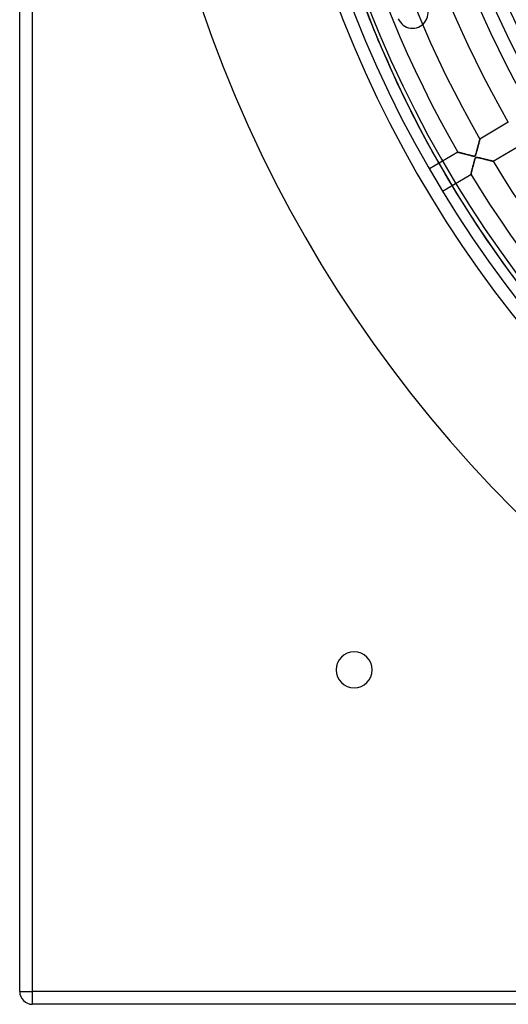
# Model space of a CAD drawing. Header units: millimetres. Extents: x -550 to 550, y -550 to 550.
# Tile 1 of 54: x -550 to -360, y -550 to -167. Entities that reach past the tile are written whole.
import ezdxf

# ---------------------------------------------------------------- set-up
doc = ezdxf.new("R2010")
doc.units = ezdxf.units.MM
doc.layers.add('HIDDEN', color=7, linetype='Continuous')
doc.layers.add('THICK', color=7, linetype='Continuous')

msp = doc.modelspace()

# ---------------------------------------------------------------- linework, layer by layer
at = {"layer": 'HIDDEN'}
for p, q in [((-545, -545), (-545, 545)), ((-371.29, -214.39), (-371.25, -214.24)), ((-371.25, -214.24), (-371.22, -214.12)), ((-371.22, -214.12), (-371.19, -214)), ((-371.19, -214), (-371.16, -213.9)), ((-371.16, -213.9), (-371.14, -213.82)), ((-371.14, -213.82), (-371.12, -213.75)), ((-371.12, -213.75), (-371.11, -213.7)), ((-371.11, -213.7), (-371.1, -213.67)), ((-371.1, -213.67), (-371.1, -213.66)), ((-372.31, -218.23), (-372.24, -217.99)), ((-372.24, -217.99), (-372.18, -217.74)), ((-372.18, -217.74), (-372.11, -217.49)), ((-372.11, -217.49), (-372.04, -217.24)), ((-372.04, -217.24), (-371.98, -216.99)), ((-371.98, -216.99), (-371.91, -216.74)), ((-371.91, -216.74), (-371.85, -216.51)), ((-371.85, -216.51), (-371.79, -216.28)), ((-371.79, -216.28), (-371.73, -216.05)), ((-371.73, -216.05), (-371.67, -215.84)), ((-371.67, -215.84), (-371.62, -215.63)), ((-371.62, -215.63), (-371.56, -215.43)), ((-371.56, -215.43), (-371.51, -215.23)), ((-371.51, -215.23), (-371.46, -215.05)), ((-371.46, -215.05), (-371.42, -214.87)), ((-371.42, -214.87), (-371.37, -214.7)), ((-371.37, -214.7), (-371.33, -214.54)), ((-371.33, -214.54), (-371.29, -214.39)), ((-379.69, -218.74), (-379.67, -218.74)), ((-379.67, -218.74), (-379.62, -218.76)), ((-379.62, -218.76), (-379.54, -218.78)), ((-379.54, -218.78), (-379.42, -218.81)), ((-379.42, -218.81), (-379.27, -218.85)), ((-379.27, -218.85), (-379.09, -218.9)), ((-379.09, -218.9), (-378.88, -218.95)), ((-378.88, -218.95), (-378.65, -219.01)), ((-378.65, -219.01), (-378.4, -219.08)), ((-378.4, -219.08), (-378.12, -219.15)), ((-378.12, -219.15), (-377.83, -219.22)), ((-377.83, -219.22), (-377.52, -219.3)), ((-377.52, -219.3), (-377.19, -219.39)), ((-377.19, -219.39), (-376.86, -219.47)), ((-376.86, -219.47), (-376.51, -219.56)), ((-376.51, -219.56), (-376.16, -219.65)), ((-376.16, -219.65), (-375.81, -219.74)), ((-375.81, -219.74), (-375.45, -219.83)), ((-375.45, -219.83), (-375.1, -219.92)), ((-375.1, -219.92), (-374.75, -220.01)), ((-374.75, -220.01), (-374.4, -220.09)), ((-374.4, -220.09), (-374.07, -220.17)), ((-374.07, -220.17), (-373.79, -220.23)), ((-373.79, -220.23), (-373.54, -220.27)), ((-373.54, -220.27), (-373.37, -220.29)), ((-373.37, -220.29), (-373.25, -220.3)), ((-373.25, -220.3), (-373.17, -220.29)), ((-373.18, -221.86), (-373.25, -222.11)), ((-373.11, -221.63), (-373.18, -221.86)), ((-373.17, -220.29), (-373.1, -220.27)), ((-373.05, -221.43), (-373.11, -221.63)), ((-373.1, -220.27), (-373.04, -220.25)), ((-372.99, -221.26), (-373.05, -221.43)), ((-373.04, -220.25), (-372.99, -220.21)), ((-372.99, -220.21), (-372.94, -220.16)), ((-372.94, -221.11), (-372.99, -221.26)), ((-372.94, -220.16), (-372.89, -220.1)), ((-372.88, -220.99), (-372.94, -221.11)), ((-372.89, -220.1), (-372.85, -220.01)), ((-372.82, -220.89), (-372.88, -220.99)), ((-372.85, -220.01), (-372.81, -219.92)), ((-372.75, -220.82), (-372.82, -220.89)), ((-372.81, -219.92), (-372.76, -219.81)), ((-372.76, -219.81), (-372.72, -219.69)), ((-372.68, -220.77), (-372.75, -220.82)), ((-372.72, -219.69), (-372.68, -219.56)), ((-372.68, -219.56), (-372.64, -219.42)), ((-372.6, -220.75), (-372.68, -220.77)), ((-372.64, -219.42), (-372.59, -219.26)), ((-372.5, -220.74), (-372.6, -220.75)), ((-372.59, -219.26), (-372.54, -219.08)), ((-372.54, -219.08), (-372.49, -218.89)), ((-372.38, -220.74), (-372.5, -220.74)), ((-372.49, -218.89), (-372.43, -218.68)), ((-372.43, -218.68), (-372.37, -218.46)), ((-372.24, -220.76), (-372.38, -220.74)), ((-372.37, -218.46), (-372.31, -218.23)), ((-372.07, -220.78), (-372.24, -220.76)), ((-371.87, -220.82), (-372.07, -220.78)), ((-371.64, -220.87), (-371.87, -220.82)), ((-371.4, -220.93), (-371.64, -220.87)), ((-371.14, -220.99), (-371.4, -220.93)), ((-370.87, -221.05), (-371.14, -220.99)), ((-370.59, -221.12), (-370.87, -221.05)), ((-370.31, -221.19), (-370.59, -221.12)), ((-370.04, -221.26), (-370.31, -221.19)), ((-369.77, -221.32), (-370.04, -221.26)), ((-369.51, -221.39), (-369.77, -221.32)), ((-369.25, -221.46), (-369.51, -221.39)), ((-369, -221.52), (-369.25, -221.46)), ((-368.75, -221.58), (-369, -221.52)), ((-368.51, -221.64), (-368.75, -221.58)), ((-368.27, -221.7), (-368.51, -221.64)), ((-368.04, -221.76), (-368.27, -221.7)), ((-367.82, -221.81), (-368.04, -221.76)), ((-367.61, -221.86), (-367.82, -221.81)), ((-367.41, -221.92), (-367.61, -221.86)), ((-367.22, -221.96), (-367.41, -221.92)), ((-367.04, -222.01), (-367.22, -221.96)), ((-374.18, -225.71), (-374.24, -225.93)), ((-374.12, -225.47), (-374.18, -225.71)), ((-374.06, -225.21), (-374.12, -225.47)), ((-373.99, -224.95), (-374.06, -225.21)), ((-373.92, -224.67), (-373.99, -224.95)), ((-373.85, -224.38), (-373.92, -224.67)), ((-373.77, -224.09), (-373.85, -224.38)), ((-373.69, -223.79), (-373.77, -224.09)), ((-373.62, -223.5), (-373.69, -223.79)), ((-373.54, -223.21), (-373.62, -223.5)), ((-373.47, -222.92), (-373.54, -223.21)), ((-373.39, -222.64), (-373.47, -222.92)), ((-373.32, -222.37), (-373.39, -222.64)), ((-373.25, -222.11), (-373.32, -222.37)), ((-366.87, -222.05), (-367.04, -222.01)), ((-366.71, -222.09), (-366.87, -222.05)), ((-366.57, -222.13), (-366.71, -222.09)), ((-366.44, -222.16), (-366.57, -222.13)), ((-366.33, -222.19), (-366.44, -222.16)), ((-366.23, -222.21), (-366.33, -222.19)), ((-366.15, -222.23), (-366.23, -222.21)), ((-366.09, -222.25), (-366.15, -222.23)), ((-366.04, -222.26), (-366.09, -222.25)), ((-366.02, -222.26), (-366.04, -222.26)), ((-366.01, -222.27), (-366.02, -222.26)), ((-374.58, -227.29), (-374.6, -227.33)), ((-374.6, -227.33), (-374.6, -227.35)), ((-374.57, -227.22), (-374.58, -227.29)), ((-374.54, -227.12), (-374.57, -227.22)), ((-374.51, -227), (-374.54, -227.12)), ((-374.48, -226.86), (-374.51, -227)), ((-374.44, -226.71), (-374.48, -226.86)), ((-374.39, -226.54), (-374.44, -226.71)), ((-374.35, -226.35), (-374.39, -226.54)), ((-374.3, -226.15), (-374.35, -226.35)), ((-374.24, -225.93), (-374.3, -226.15)), ((-427, -420), (-427, -420)), ((-413, -420), (-413, -420)), ((-550, -545), (-545, -545)), ((-550, -545), (-550, -545)), ((545, -545), (-545, -545)), ((-545, -550), (-545, -545)), ((-545, -550), (-545, -550))]:
    msp.add_line(p, q, dxfattribs=at)
for centre, radius, start, end in [((0, 0), 456, 180, 0), ((0, 0), 400, 180, 0), ((0, 0), 445, 180, 0), ((0, 0), 395, 198.7002, 233.928), ((0, 0), 394.99, 198.6999, 233.9276), ((-397.27, -164.55), 6, 202.5, 22.5)]:
    msp.add_arc(centre, radius, start, end, dxfattribs=at)
for centre, major_axis, start_param, end_param in [((0.2, -0.24), (349.38, 278.63), 2.827433, 3.141593), ((0, 0), (-349.38, -278.63), -0.152165, -0.129513)]:
    msp.add_ellipse(centre, major_axis=major_axis, ratio=0.987688, start_param=start_param, end_param=end_param, dxfattribs=at)
at = {"layer": 'THICK'}
for p, q in [((-550, -545), (-550, 545)), ((-545, -545), (-545, 545)), ((-360.06, -207.13), (-371.1, -213.66)), ((-371.25, -214.22), (-371.28, -214.36)), ((-371.21, -214.09), (-371.25, -214.22)), ((-371.18, -213.98), (-371.21, -214.09)), ((-371.16, -213.88), (-371.18, -213.98)), ((-371.14, -213.8), (-371.16, -213.88)), ((-371.12, -213.74), (-371.14, -213.8)), ((-371.11, -213.69), (-371.12, -213.74)), ((-371.1, -213.67), (-371.11, -213.69)), ((-371.1, -213.66), (-371.1, -213.67)), ((-372.23, -217.95), (-372.3, -218.22)), ((-372.16, -217.68), (-372.23, -217.95)), ((-372.09, -217.41), (-372.16, -217.68)), ((-372.02, -217.15), (-372.09, -217.41)), ((-371.95, -216.89), (-372.02, -217.15)), ((-371.88, -216.64), (-371.95, -216.89)), ((-371.82, -216.39), (-371.88, -216.64)), ((-371.75, -216.15), (-371.82, -216.39)), ((-371.69, -215.91), (-371.75, -216.15)), ((-371.63, -215.69), (-371.69, -215.91)), ((-371.58, -215.47), (-371.63, -215.69)), ((-371.52, -215.26), (-371.58, -215.47)), ((-371.47, -215.05), (-371.52, -215.26)), ((-371.42, -214.86), (-371.47, -215.05)), ((-371.37, -214.68), (-371.42, -214.86)), ((-371.32, -214.51), (-371.37, -214.68)), ((-371.28, -214.36), (-371.32, -214.51)), ((-366.01, -222.27), (-354.97, -215.74)), ((-379.69, -218.74), (-390.72, -225.26)), ((-379.67, -218.74), (-379.69, -218.74)), ((-379.63, -218.75), (-379.67, -218.74)), ((-379.56, -218.77), (-379.63, -218.75)), ((-379.46, -218.8), (-379.56, -218.77)), ((-379.35, -218.83), (-379.46, -218.8)), ((-379.21, -218.86), (-379.35, -218.83)), ((-379.05, -218.9), (-379.21, -218.86)), ((-378.88, -218.95), (-379.05, -218.9)), ((-378.69, -219), (-378.88, -218.95)), ((-378.49, -219.05), (-378.69, -219)), ((-378.28, -219.11), (-378.49, -219.05)), ((-378.05, -219.17), (-378.28, -219.11)), ((-377.81, -219.23), (-378.05, -219.17)), ((-377.56, -219.29), (-377.81, -219.23)), ((-377.29, -219.36), (-377.56, -219.29)), ((-377.02, -219.43), (-377.29, -219.36)), ((-376.73, -219.51), (-377.02, -219.43)), ((-376.43, -219.58), (-376.73, -219.51)), ((-376.14, -219.66), (-376.43, -219.58)), ((-375.84, -219.73), (-376.14, -219.66)), ((-375.55, -219.81), (-375.84, -219.73)), ((-375.27, -219.88), (-375.55, -219.81)), ((-374.99, -219.95), (-375.27, -219.88)), ((-374.71, -220.02), (-374.99, -219.95)), ((-374.45, -220.08), (-374.71, -220.02)), ((-374.2, -220.14), (-374.45, -220.08)), ((-373.97, -220.19), (-374.2, -220.14)), ((-373.76, -220.23), (-373.97, -220.19)), ((-373.58, -220.27), (-373.76, -220.23)), ((-373.42, -220.29), (-373.58, -220.27)), ((-373.29, -220.3), (-373.42, -220.29)), ((-373.17, -220.29), (-373.29, -220.3)), ((-373.24, -222.06), (-373.15, -221.74)), ((-373.08, -220.27), (-373.17, -220.29)), ((-373.15, -221.74), (-373.06, -221.46)), ((-373.01, -220.23), (-373.08, -220.27)), ((-373.06, -221.46), (-372.98, -221.22)), ((-372.94, -220.17), (-373.01, -220.23)), ((-372.98, -221.22), (-372.92, -221.06)), ((-372.89, -220.09), (-372.94, -220.17)), ((-372.92, -221.06), (-372.86, -220.95)), ((-372.83, -219.98), (-372.89, -220.09)), ((-372.86, -220.95), (-372.82, -220.88)), ((-372.78, -219.85), (-372.83, -219.98)), ((-372.82, -220.88), (-372.77, -220.83)), ((-372.72, -219.68), (-372.78, -219.85)), ((-372.77, -220.83), (-372.72, -220.79)), ((-372.66, -219.49), (-372.72, -219.68)), ((-372.72, -220.79), (-372.66, -220.76)), ((-372.59, -219.27), (-372.66, -219.49)), ((-372.66, -220.76), (-372.6, -220.75)), ((-372.6, -220.75), (-372.52, -220.74)), ((-372.52, -219.03), (-372.59, -219.27)), ((-372.45, -218.77), (-372.52, -219.03)), ((-372.52, -220.74), (-372.42, -220.74)), ((-372.38, -218.5), (-372.45, -218.77)), ((-372.42, -220.74), (-372.31, -220.75)), ((-372.3, -218.22), (-372.38, -218.5)), ((-372.31, -220.75), (-372.2, -220.76)), ((-372.2, -220.76), (-372.08, -220.78)), ((-372.08, -220.78), (-371.95, -220.81)), ((-371.95, -220.81), (-371.8, -220.84)), ((-371.8, -220.84), (-371.63, -220.87)), ((-371.63, -220.87), (-371.45, -220.92)), ((-371.45, -220.92), (-371.26, -220.96)), ((-371.26, -220.96), (-371.05, -221.01)), ((-371.05, -221.01), (-370.83, -221.06)), ((-370.83, -221.06), (-370.6, -221.12)), ((-370.6, -221.12), (-370.36, -221.18)), ((-370.36, -221.18), (-370.11, -221.24)), ((-370.11, -221.24), (-369.85, -221.3)), ((-369.85, -221.3), (-369.6, -221.37)), ((-369.6, -221.37), (-369.35, -221.43)), ((-369.35, -221.43), (-369.1, -221.49)), ((-369.1, -221.49), (-368.87, -221.55)), ((-368.87, -221.55), (-368.64, -221.61)), ((-368.64, -221.61), (-368.41, -221.66)), ((-368.41, -221.66), (-368.19, -221.72)), ((-368.19, -221.72), (-367.98, -221.77)), ((-367.98, -221.77), (-367.78, -221.82)), ((-367.78, -221.82), (-367.59, -221.87)), ((-367.59, -221.87), (-367.4, -221.92)), ((-367.4, -221.92), (-367.22, -221.96)), ((-367.22, -221.96), (-367.05, -222)), ((-367.05, -222), (-366.89, -222.05)), ((-374.27, -226.05), (-374.2, -225.78)), ((-374.2, -225.78), (-374.13, -225.48)), ((-374.13, -225.48), (-374.05, -225.17)), ((-374.05, -225.17), (-373.97, -224.85)), ((-373.97, -224.85), (-373.88, -224.51)), ((-373.88, -224.51), (-373.79, -224.17)), ((-373.79, -224.17), (-373.7, -223.82)), ((-373.7, -223.82), (-373.61, -223.46)), ((-373.61, -223.46), (-373.52, -223.11)), ((-373.52, -223.11), (-373.42, -222.75)), ((-373.42, -222.75), (-373.33, -222.4)), ((-373.33, -222.4), (-373.24, -222.06)), ((-366.89, -222.05), (-366.74, -222.08)), ((-366.74, -222.08), (-366.6, -222.12)), ((-366.6, -222.12), (-366.47, -222.15)), ((-366.47, -222.15), (-366.35, -222.18)), ((-366.35, -222.18), (-366.25, -222.2)), ((-366.25, -222.2), (-366.17, -222.23)), ((-366.17, -222.23), (-366.1, -222.24)), ((-366.1, -222.24), (-366.05, -222.26)), ((-366.05, -222.26), (-366.02, -222.26)), ((-366.02, -222.26), (-366.01, -222.27)), ((-385.63, -233.87), (-374.6, -227.35)), ((-374.6, -227.35), (-374.59, -227.33)), ((-374.59, -227.33), (-374.58, -227.28)), ((-374.58, -227.28), (-374.56, -227.19)), ((-374.56, -227.19), (-374.53, -227.07)), ((-374.53, -227.07), (-374.49, -226.92)), ((-374.49, -226.92), (-374.45, -226.74)), ((-374.45, -226.74), (-374.39, -226.54)), ((-374.39, -226.54), (-374.34, -226.31)), ((-374.34, -226.31), (-374.27, -226.05)), ((-550, -545), (-545, -545)), ((-545, -550), (-545, -545)), ((545, -545), (-545, -545)), ((545, -550), (-545, -550))]:
    msp.add_line(p, q, dxfattribs=at)
for centre, radius, start, end in [((0, 0), 506, 180, 0), ((0, 0), 451, 180, 0), ((0, 0), 438.19, 180, 209.9462), ((0, 0), 428.21, 180, 209.931), ((0, 0), 415.39, 180, 209.9103), ((0, 0), 405.41, 180, 209.8934), ((0, 0), 392.59, 180, 209.8703), ((0, 0), 382.61, 180, 209.8513), ((0, 0), 369.79, 180, 209.8252), ((0, 0), 428.21, 211.269, 269.331), ((0, 0), 438.19, 211.2538, 269.3462), ((-420, -420), 7, 0, 180), ((-420, -420), 7, 180, 0), ((-545, -545), 5, 180, 270)]:
    msp.add_arc(centre, radius, start, end, dxfattribs=at)
for start_param, end_param in [(-0.314159, -0.152165), (-0.129513, 0)]:
    msp.add_ellipse((0, 0), major_axis=(-349.38, -278.63), ratio=0.987688, start_param=start_param, end_param=end_param, dxfattribs=at)

doc.saveas('drawing.dxf')
